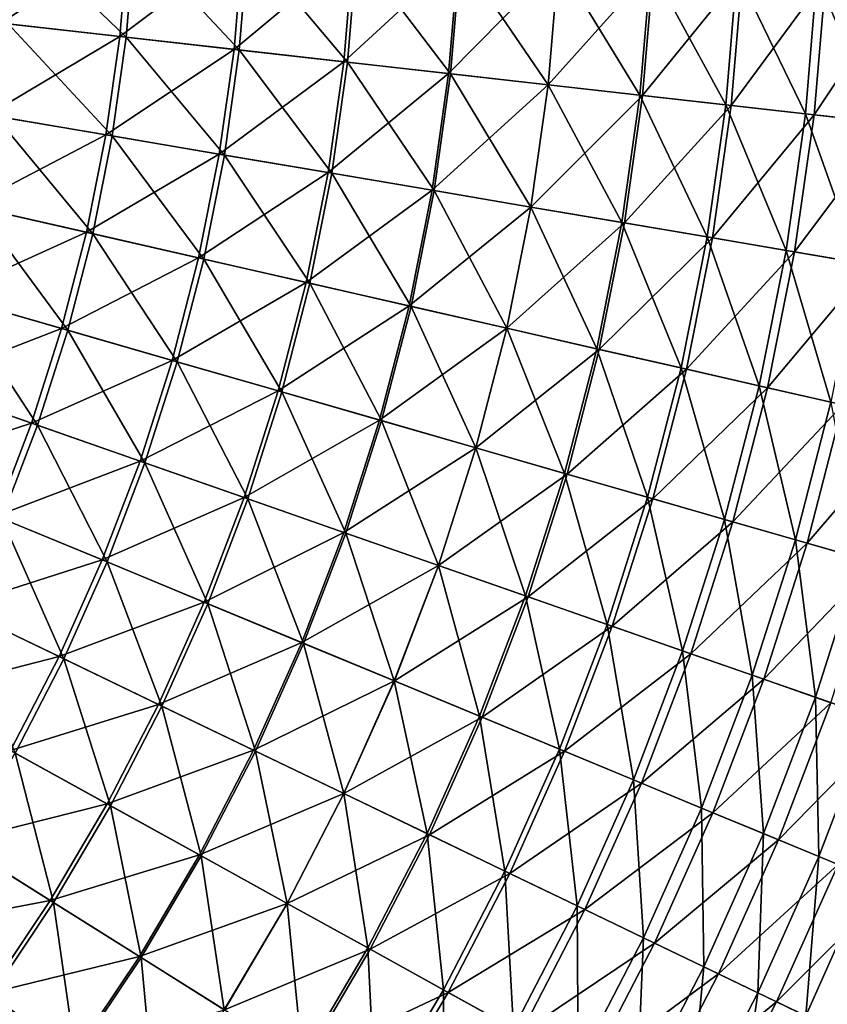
# Model space of a CAD drawing. Header units: millimetres. Extents: x -63 to 63, y -63 to 63.
# Tile 84 of 107: x 35 to 52, y -25 to -4. Entities that reach past the tile are written whole.
import ezdxf

# ---------------------------------------------------------------- set-up
doc = ezdxf.new("R2010")
doc.units = ezdxf.units.MM
doc.header["$LTSCALE"] = 106.095679
doc.layers.add('12', color=7, linetype='CONTINUOUS')
doc.layers.add('6', color=7, linetype='CONTINUOUS')

msp = doc.modelspace()

# ---------------------------------------------------------------- linework, layer by layer
at = {"layer": '12', "linetype": 'Continuous'}
for points in [[(34.669, -3.906, 5.378), (34.834, -1.956, 5.378), (37.146, -4.185, 3.526), (34.669, -3.906, 5.378)], [(37.146, -4.185, 3.526), (34.834, -1.956, 5.378), (37.322, -2.096, 3.526), (37.146, -4.185, 3.526)], [(37.146, -4.185, 3.526), (37.322, -2.096, 3.526), (39.525, -4.453, 1.548), (37.146, -4.185, 3.526)], [(39.525, -4.453, 1.548), (37.322, -2.096, 3.526), (39.713, -2.23, 1.548), (39.525, -4.453, 1.548)], [(39.525, -4.453, 1.548), (39.713, -2.23, 1.548), (41.801, -4.71, -0.549), (39.525, -4.453, 1.548)], [(41.801, -4.71, -0.549), (39.713, -2.23, 1.548), (41.999, -2.359, -0.549), (41.801, -4.71, -0.549)], [(41.801, -4.71, -0.549), (41.999, -2.359, -0.549), (43.966, -4.954, -2.761), (41.801, -4.71, -0.549)], [(43.966, -4.954, -2.761), (41.999, -2.359, -0.549), (44.175, -2.481, -2.761), (43.966, -4.954, -2.761)], [(43.966, -4.954, -2.761), (44.175, -2.481, -2.761), (46.016, -5.185, -5.082), (43.966, -4.954, -2.761)], [(46.016, -5.185, -5.082), (44.175, -2.481, -2.761), (46.235, -2.596, -5.082), (46.016, -5.185, -5.082)], [(46.016, -5.185, -5.082), (46.235, -2.596, -5.082), (47.946, -5.402, -7.505), (46.016, -5.185, -5.082)], [(47.946, -5.402, -7.505), (46.235, -2.596, -5.082), (48.173, -2.705, -7.505), (47.946, -5.402, -7.505)], [(47.946, -5.402, -7.505), (48.173, -2.705, -7.505), (49.749, -5.605, -10.025), (47.946, -5.402, -7.505)], [(49.749, -5.605, -10.025), (48.173, -2.705, -7.505), (49.985, -2.807, -10.025), (49.749, -5.605, -10.025)], [(49.749, -5.605, -10.025), (49.985, -2.807, -10.025), (51.422, -5.794, -12.634), (49.749, -5.605, -10.025)], [(51.422, -5.794, -12.634), (49.985, -2.807, -10.025), (51.666, -2.901, -12.634), (51.422, -5.794, -12.634)], [(51.422, -5.794, -12.634), (51.666, -2.901, -12.634), (52.96, -5.967, -15.327), (51.422, -5.794, -12.634)], [(52.96, -5.967, -15.327), (51.666, -2.901, -12.634), (53.211, -2.988, -15.327), (52.96, -5.967, -15.327)], [(34.396, -5.844, 5.378), (34.669, -3.906, 5.378), (36.853, -6.262, 3.526), (34.396, -5.844, 5.378)], [(36.853, -6.262, 3.526), (34.669, -3.906, 5.378), (37.146, -4.185, 3.526), (36.853, -6.262, 3.526)], [(36.853, -6.262, 3.526), (37.146, -4.185, 3.526), (39.213, -6.663, 1.548), (36.853, -6.262, 3.526)], [(39.213, -6.663, 1.548), (37.146, -4.185, 3.526), (39.525, -4.453, 1.548), (39.213, -6.663, 1.548)], [(39.213, -6.663, 1.548), (39.525, -4.453, 1.548), (41.471, -7.046, -0.549), (39.213, -6.663, 1.548)], [(41.471, -7.046, -0.549), (39.525, -4.453, 1.548), (41.801, -4.71, -0.549), (41.471, -7.046, -0.549)], [(41.471, -7.046, -0.549), (41.801, -4.71, -0.549), (43.619, -7.411, -2.761), (41.471, -7.046, -0.549)], [(43.619, -7.411, -2.761), (41.801, -4.71, -0.549), (43.966, -4.954, -2.761), (43.619, -7.411, -2.761)], [(43.619, -7.411, -2.761), (43.966, -4.954, -2.761), (45.653, -7.757, -5.082), (43.619, -7.411, -2.761)], [(45.653, -7.757, -5.082), (43.966, -4.954, -2.761), (46.016, -5.185, -5.082), (45.653, -7.757, -5.082)], [(45.653, -7.757, -5.082), (46.016, -5.185, -5.082), (47.567, -8.082, -7.505), (45.653, -7.757, -5.082)], [(47.567, -8.082, -7.505), (46.016, -5.185, -5.082), (47.946, -5.402, -7.505), (47.567, -8.082, -7.505)], [(47.567, -8.082, -7.505), (47.946, -5.402, -7.505), (49.357, -8.386, -10.025), (47.567, -8.082, -7.505)], [(49.357, -8.386, -10.025), (47.946, -5.402, -7.505), (49.749, -5.605, -10.025), (49.357, -8.386, -10.025)], [(49.357, -8.386, -10.025), (49.749, -5.605, -10.025), (51.016, -8.668, -12.634), (49.357, -8.386, -10.025)], [(51.016, -8.668, -12.634), (49.749, -5.605, -10.025), (51.422, -5.794, -12.634), (51.016, -8.668, -12.634)], [(51.016, -8.668, -12.634), (51.422, -5.794, -12.634), (52.542, -8.927, -15.327), (51.016, -8.668, -12.634)], [(52.542, -8.927, -15.327), (51.422, -5.794, -12.634), (52.96, -5.967, -15.327), (52.542, -8.927, -15.327)], [(34.014, -7.763, 5.378), (34.396, -5.844, 5.378), (36.444, -8.318, 3.526), (34.014, -7.763, 5.378)], [(36.444, -8.318, 3.526), (34.396, -5.844, 5.378), (36.853, -6.262, 3.526), (36.444, -8.318, 3.526)], [(36.444, -8.318, 3.526), (36.853, -6.262, 3.526), (38.778, -8.851, 1.548), (36.444, -8.318, 3.526)], [(38.778, -8.851, 1.548), (36.853, -6.262, 3.526), (39.213, -6.663, 1.548), (38.778, -8.851, 1.548)], [(38.778, -8.851, 1.548), (39.213, -6.663, 1.548), (41.01, -9.36, -0.549), (38.778, -8.851, 1.548)], [(41.01, -9.36, -0.549), (39.213, -6.663, 1.548), (41.471, -7.046, -0.549), (41.01, -9.36, -0.549)], [(41.01, -9.36, -0.549), (41.471, -7.046, -0.549), (43.135, -9.845, -2.761), (41.01, -9.36, -0.549)], [(43.135, -9.845, -2.761), (41.471, -7.046, -0.549), (43.619, -7.411, -2.761), (43.135, -9.845, -2.761)], [(43.135, -9.845, -2.761), (43.619, -7.411, -2.761), (45.146, -10.304, -5.082), (43.135, -9.845, -2.761)], [(45.146, -10.304, -5.082), (43.619, -7.411, -2.761), (45.653, -7.757, -5.082), (45.146, -10.304, -5.082)], [(33.525, -9.658, 5.378), (34.014, -7.763, 5.378), (35.92, -10.348, 3.526), (33.525, -9.658, 5.378)], [(35.92, -10.348, 3.526), (34.014, -7.763, 5.378), (36.444, -8.318, 3.526), (35.92, -10.348, 3.526)], [(45.146, -10.304, -5.082), (45.653, -7.757, -5.082), (47.039, -10.736, -7.505), (45.146, -10.304, -5.082)], [(47.039, -10.736, -7.505), (45.653, -7.757, -5.082), (47.567, -8.082, -7.505), (47.039, -10.736, -7.505)], [(47.039, -10.736, -7.505), (47.567, -8.082, -7.505), (48.809, -11.14, -10.025), (47.039, -10.736, -7.505)], [(48.809, -11.14, -10.025), (47.567, -8.082, -7.505), (49.357, -8.386, -10.025), (48.809, -11.14, -10.025)], [(35.92, -10.348, 3.526), (36.444, -8.318, 3.526), (38.221, -11.011, 1.548), (35.92, -10.348, 3.526)], [(38.221, -11.011, 1.548), (36.444, -8.318, 3.526), (38.778, -8.851, 1.548), (38.221, -11.011, 1.548)], [(48.809, -11.14, -10.025), (49.357, -8.386, -10.025), (50.45, -11.515, -12.634), (48.809, -11.14, -10.025)], [(50.45, -11.515, -12.634), (49.357, -8.386, -10.025), (51.016, -8.668, -12.634), (50.45, -11.515, -12.634)], [(50.45, -11.515, -12.634), (51.016, -8.668, -12.634), (51.959, -11.859, -15.327), (50.45, -11.515, -12.634)], [(51.959, -11.859, -15.327), (51.016, -8.668, -12.634), (52.542, -8.927, -15.327), (51.959, -11.859, -15.327)], [(38.221, -11.011, 1.548), (38.778, -8.851, 1.548), (40.421, -11.645, -0.549), (38.221, -11.011, 1.548)], [(40.421, -11.645, -0.549), (38.778, -8.851, 1.548), (41.01, -9.36, -0.549), (40.421, -11.645, -0.549)], [(40.421, -11.645, -0.549), (41.01, -9.36, -0.549), (42.515, -12.248, -2.761), (40.421, -11.645, -0.549)], [(42.515, -12.248, -2.761), (41.01, -9.36, -0.549), (43.135, -9.845, -2.761), (42.515, -12.248, -2.761)], [(32.931, -11.523, 5.378), (33.525, -9.658, 5.378), (35.283, -12.346, 3.526), (32.931, -11.523, 5.378)], [(35.283, -12.346, 3.526), (33.525, -9.658, 5.378), (35.92, -10.348, 3.526), (35.283, -12.346, 3.526)], [(42.515, -12.248, -2.761), (43.135, -9.845, -2.761), (44.498, -12.82, -5.082), (42.515, -12.248, -2.761)], [(44.498, -12.82, -5.082), (43.135, -9.845, -2.761), (45.146, -10.304, -5.082), (44.498, -12.82, -5.082)], [(35.283, -12.346, 3.526), (35.92, -10.348, 3.526), (37.543, -13.137, 1.548), (35.283, -12.346, 3.526)], [(37.543, -13.137, 1.548), (35.92, -10.348, 3.526), (38.221, -11.011, 1.548), (37.543, -13.137, 1.548)], [(44.498, -12.82, -5.082), (45.146, -10.304, -5.082), (46.363, -13.357, -7.505), (44.498, -12.82, -5.082)], [(46.363, -13.357, -7.505), (45.146, -10.304, -5.082), (47.039, -10.736, -7.505), (46.363, -13.357, -7.505)], [(46.363, -13.357, -7.505), (47.039, -10.736, -7.505), (48.107, -13.859, -10.025), (46.363, -13.357, -7.505)], [(48.107, -13.859, -10.025), (47.039, -10.736, -7.505), (48.809, -11.14, -10.025), (48.107, -13.859, -10.025)], [(37.543, -13.137, 1.548), (38.221, -11.011, 1.548), (39.704, -13.893, -0.549), (37.543, -13.137, 1.548)], [(39.704, -13.893, -0.549), (38.221, -11.011, 1.548), (40.421, -11.645, -0.549), (39.704, -13.893, -0.549)], [(48.107, -13.859, -10.025), (48.809, -11.14, -10.025), (49.725, -14.326, -12.634), (48.107, -13.859, -10.025)], [(49.725, -14.326, -12.634), (48.809, -11.14, -10.025), (50.45, -11.515, -12.634), (49.725, -14.326, -12.634)], [(34.536, -14.305, 3.526), (32.931, -11.523, 5.378), (35.283, -12.346, 3.526), (34.536, -14.305, 3.526)], [(49.725, -14.326, -12.634), (50.45, -11.515, -12.634), (51.212, -14.754, -15.327), (49.725, -14.326, -12.634)], [(51.212, -14.754, -15.327), (50.45, -11.515, -12.634), (51.959, -11.859, -15.327), (51.212, -14.754, -15.327)], [(39.704, -13.893, -0.549), (40.421, -11.645, -0.549), (41.762, -14.613, -2.761), (39.704, -13.893, -0.549)], [(41.762, -14.613, -2.761), (40.421, -11.645, -0.549), (42.515, -12.248, -2.761), (41.762, -14.613, -2.761)], [(51.212, -14.754, -15.327), (51.959, -11.859, -15.327), (52.565, -15.144, -18.095), (51.212, -14.754, -15.327)], [(34.536, -14.305, 3.526), (35.283, -12.346, 3.526), (36.748, -15.221, 1.548), (34.536, -14.305, 3.526)], [(36.748, -15.221, 1.548), (35.283, -12.346, 3.526), (37.543, -13.137, 1.548), (36.748, -15.221, 1.548)], [(41.762, -14.613, -2.761), (42.515, -12.248, -2.761), (43.709, -15.294, -5.082), (41.762, -14.613, -2.761)], [(43.709, -15.294, -5.082), (42.515, -12.248, -2.761), (44.498, -12.82, -5.082), (43.709, -15.294, -5.082)], [(43.709, -15.294, -5.082), (44.498, -12.82, -5.082), (45.541, -15.936, -7.505), (43.709, -15.294, -5.082)], [(45.541, -15.936, -7.505), (44.498, -12.82, -5.082), (46.363, -13.357, -7.505), (45.541, -15.936, -7.505)], [(36.748, -15.221, 1.548), (37.543, -13.137, 1.548), (38.863, -16.098, -0.549), (36.748, -15.221, 1.548)], [(38.863, -16.098, -0.549), (37.543, -13.137, 1.548), (39.704, -13.893, -0.549), (38.863, -16.098, -0.549)], [(45.541, -15.936, -7.505), (46.363, -13.357, -7.505), (47.255, -16.535, -10.025), (45.541, -15.936, -7.505)], [(47.255, -16.535, -10.025), (46.363, -13.357, -7.505), (48.107, -13.859, -10.025), (47.255, -16.535, -10.025)], [(47.255, -16.535, -10.025), (48.107, -13.859, -10.025), (48.843, -17.091, -12.634), (47.255, -16.535, -10.025)], [(48.843, -17.091, -12.634), (48.107, -13.859, -10.025), (49.725, -14.326, -12.634), (48.843, -17.091, -12.634)], [(38.863, -16.098, -0.549), (39.704, -13.893, -0.549), (40.876, -16.932, -2.761), (38.863, -16.098, -0.549)], [(40.876, -16.932, -2.761), (39.704, -13.893, -0.549), (41.762, -14.613, -2.761), (40.876, -16.932, -2.761)], [(33.679, -16.219, 3.526), (34.536, -14.305, 3.526), (35.836, -17.258, 1.548), (33.679, -16.219, 3.526)], [(35.836, -17.258, 1.548), (34.536, -14.305, 3.526), (36.748, -15.221, 1.548), (35.836, -17.258, 1.548)], [(48.843, -17.091, -12.634), (49.725, -14.326, -12.634), (50.304, -17.602, -15.327), (48.843, -17.091, -12.634)], [(50.304, -17.602, -15.327), (49.725, -14.326, -12.634), (51.212, -14.754, -15.327), (50.304, -17.602, -15.327)], [(40.876, -16.932, -2.761), (41.762, -14.613, -2.761), (42.783, -17.721, -5.082), (40.876, -16.932, -2.761)], [(42.783, -17.721, -5.082), (41.762, -14.613, -2.761), (43.709, -15.294, -5.082), (42.783, -17.721, -5.082)], [(50.304, -17.602, -15.327), (51.212, -14.754, -15.327), (51.633, -18.067, -18.095), (50.304, -17.602, -15.327)], [(51.633, -18.067, -18.095), (51.212, -14.754, -15.327), (52.565, -15.144, -18.095), (51.633, -18.067, -18.095)], [(35.836, -17.258, 1.548), (36.748, -15.221, 1.548), (37.899, -18.251, -0.549), (35.836, -17.258, 1.548)], [(37.899, -18.251, -0.549), (36.748, -15.221, 1.548), (38.863, -16.098, -0.549), (37.899, -18.251, -0.549)], [(42.783, -17.721, -5.082), (43.709, -15.294, -5.082), (44.576, -18.464, -7.505), (42.783, -17.721, -5.082)], [(44.576, -18.464, -7.505), (43.709, -15.294, -5.082), (45.541, -15.936, -7.505), (44.576, -18.464, -7.505)], [(51.633, -18.067, -18.095), (52.565, -15.144, -18.095), (52.826, -18.485, -20.931), (51.633, -18.067, -18.095)], [(44.576, -18.464, -7.505), (45.541, -15.936, -7.505), (46.253, -19.159, -10.025), (44.576, -18.464, -7.505)], [(46.253, -19.159, -10.025), (45.541, -15.936, -7.505), (47.255, -16.535, -10.025), (46.253, -19.159, -10.025)], [(37.899, -18.251, -0.549), (38.863, -16.098, -0.549), (39.863, -19.197, -2.761), (37.899, -18.251, -0.549)], [(39.863, -19.197, -2.761), (38.863, -16.098, -0.549), (40.876, -16.932, -2.761), (39.863, -19.197, -2.761)], [(34.812, -19.24, 1.548), (33.679, -16.219, 3.526), (35.836, -17.258, 1.548), (34.812, -19.24, 1.548)], [(46.253, -19.159, -10.025), (47.255, -16.535, -10.025), (47.808, -19.803, -12.634), (46.253, -19.159, -10.025)], [(47.808, -19.803, -12.634), (47.255, -16.535, -10.025), (48.843, -17.091, -12.634), (47.808, -19.803, -12.634)], [(39.863, -19.197, -2.761), (40.876, -16.932, -2.761), (41.722, -20.092, -5.082), (39.863, -19.197, -2.761)], [(41.722, -20.092, -5.082), (40.876, -16.932, -2.761), (42.783, -17.721, -5.082), (41.722, -20.092, -5.082)], [(47.808, -19.803, -12.634), (48.843, -17.091, -12.634), (49.238, -20.395, -15.327), (47.808, -19.803, -12.634)], [(49.238, -20.395, -15.327), (48.843, -17.091, -12.634), (50.304, -17.602, -15.327), (49.238, -20.395, -15.327)], [(34.812, -19.24, 1.548), (35.836, -17.258, 1.548), (36.816, -20.348, -0.549), (34.812, -19.24, 1.548)], [(36.816, -20.348, -0.549), (35.836, -17.258, 1.548), (37.899, -18.251, -0.549), (36.816, -20.348, -0.549)], [(41.722, -20.092, -5.082), (42.783, -17.721, -5.082), (43.471, -20.934, -7.505), (41.722, -20.092, -5.082)], [(43.471, -20.934, -7.505), (42.783, -17.721, -5.082), (44.576, -18.464, -7.505), (43.471, -20.934, -7.505)], [(49.238, -20.395, -15.327), (50.304, -17.602, -15.327), (50.539, -20.934, -18.095), (49.238, -20.395, -15.327)], [(50.539, -20.934, -18.095), (50.304, -17.602, -15.327), (51.633, -18.067, -18.095), (50.539, -20.934, -18.095)], [(50.539, -20.934, -18.095), (51.633, -18.067, -18.095), (51.706, -21.417, -20.931), (50.539, -20.934, -18.095)], [(51.706, -21.417, -20.931), (51.633, -18.067, -18.095), (52.826, -18.485, -20.931), (51.706, -21.417, -20.931)], [(36.816, -20.348, -0.549), (37.899, -18.251, -0.549), (38.724, -21.402, -2.761), (36.816, -20.348, -0.549)], [(38.724, -21.402, -2.761), (37.899, -18.251, -0.549), (39.863, -19.197, -2.761), (38.724, -21.402, -2.761)], [(43.471, -20.934, -7.505), (44.576, -18.464, -7.505), (45.106, -21.722, -10.025), (43.471, -20.934, -7.505)], [(45.106, -21.722, -10.025), (44.576, -18.464, -7.505), (46.253, -19.159, -10.025), (45.106, -21.722, -10.025)], [(51.706, -21.417, -20.931), (52.826, -18.485, -20.931), (52.738, -21.845, -23.828), (51.706, -21.417, -20.931)], [(33.679, -21.162, 1.548), (34.812, -19.24, 1.548), (35.617, -22.38, -0.549), (33.679, -21.162, 1.548)], [(35.617, -22.38, -0.549), (34.812, -19.24, 1.548), (36.816, -20.348, -0.549), (35.617, -22.38, -0.549)], [(38.724, -21.402, -2.761), (39.863, -19.197, -2.761), (40.529, -22.4, -5.082), (38.724, -21.402, -2.761)], [(40.529, -22.4, -5.082), (39.863, -19.197, -2.761), (41.722, -20.092, -5.082), (40.529, -22.4, -5.082)], [(45.106, -21.722, -10.025), (46.253, -19.159, -10.025), (46.623, -22.452, -12.634), (45.106, -21.722, -10.025)], [(46.623, -22.452, -12.634), (46.253, -19.159, -10.025), (47.808, -19.803, -12.634), (46.623, -22.452, -12.634)], [(46.623, -22.452, -12.634), (47.808, -19.803, -12.634), (48.017, -23.124, -15.327), (46.623, -22.452, -12.634)], [(48.017, -23.124, -15.327), (47.808, -19.803, -12.634), (49.238, -20.395, -15.327), (48.017, -23.124, -15.327)], [(40.529, -22.4, -5.082), (41.722, -20.092, -5.082), (42.229, -23.339, -7.505), (40.529, -22.4, -5.082)], [(42.229, -23.339, -7.505), (41.722, -20.092, -5.082), (43.471, -20.934, -7.505), (42.229, -23.339, -7.505)], [(35.617, -22.38, -0.549), (36.816, -20.348, -0.549), (37.463, -23.539, -2.761), (35.617, -22.38, -0.549)], [(37.463, -23.539, -2.761), (36.816, -20.348, -0.549), (38.724, -21.402, -2.761), (37.463, -23.539, -2.761)], [(48.017, -23.124, -15.327), (49.238, -20.395, -15.327), (49.285, -23.735, -18.095), (48.017, -23.124, -15.327)], [(49.285, -23.735, -18.095), (49.238, -20.395, -15.327), (50.539, -20.934, -18.095), (49.285, -23.735, -18.095)], [(42.229, -23.339, -7.505), (43.471, -20.934, -7.505), (43.817, -24.217, -10.025), (42.229, -23.339, -7.505)], [(43.817, -24.217, -10.025), (43.471, -20.934, -7.505), (45.106, -21.722, -10.025), (43.817, -24.217, -10.025)], [(49.285, -23.735, -18.095), (50.539, -20.934, -18.095), (50.424, -24.283, -20.931), (49.285, -23.735, -18.095)], [(50.424, -24.283, -20.931), (50.539, -20.934, -18.095), (51.706, -21.417, -20.931), (50.424, -24.283, -20.931)], [(34.307, -24.342, -0.549), (33.679, -21.162, 1.548), (35.617, -22.38, -0.549), (34.307, -24.342, -0.549)], [(37.463, -23.539, -2.761), (38.724, -21.402, -2.761), (39.21, -24.637, -5.082), (37.463, -23.539, -2.761)], [(39.21, -24.637, -5.082), (38.724, -21.402, -2.761), (40.529, -22.4, -5.082), (39.21, -24.637, -5.082)], [(50.424, -24.283, -20.931), (51.706, -21.417, -20.931), (51.43, -24.768, -23.828), (50.424, -24.283, -20.931)], [(51.43, -24.768, -23.828), (51.706, -21.417, -20.931), (52.738, -21.845, -23.828), (51.43, -24.768, -23.828)], [(43.817, -24.217, -10.025), (45.106, -21.722, -10.025), (45.29, -25.031, -12.634), (43.817, -24.217, -10.025)], [(45.29, -25.031, -12.634), (45.106, -21.722, -10.025), (46.623, -22.452, -12.634), (45.29, -25.031, -12.634)], [(51.43, -24.768, -23.828), (52.738, -21.845, -23.828), (52.302, -25.187, -26.779), (51.43, -24.768, -23.828)], [(34.307, -24.342, -0.549), (35.617, -22.38, -0.549), (36.084, -25.603, -2.761), (34.307, -24.342, -0.549)], [(36.084, -25.603, -2.761), (35.617, -22.38, -0.549), (37.463, -23.539, -2.761), (36.084, -25.603, -2.761)], [(39.21, -24.637, -5.082), (40.529, -22.4, -5.082), (40.854, -25.67, -7.505), (39.21, -24.637, -5.082)], [(40.854, -25.67, -7.505), (40.529, -22.4, -5.082), (42.229, -23.339, -7.505), (40.854, -25.67, -7.505)], [(45.29, -25.031, -12.634), (46.623, -22.452, -12.634), (46.645, -25.78, -15.327), (45.29, -25.031, -12.634)], [(46.645, -25.78, -15.327), (46.623, -22.452, -12.634), (48.017, -23.124, -15.327), (46.645, -25.78, -15.327)], [(46.645, -25.78, -15.327), (48.017, -23.124, -15.327), (47.877, -26.461, -18.095), (46.645, -25.78, -15.327)], [(47.877, -26.461, -18.095), (48.017, -23.124, -15.327), (49.285, -23.735, -18.095), (47.877, -26.461, -18.095)], [(40.854, -25.67, -7.505), (42.229, -23.339, -7.505), (42.39, -26.636, -10.025), (40.854, -25.67, -7.505)], [(42.39, -26.636, -10.025), (42.229, -23.339, -7.505), (43.817, -24.217, -10.025), (42.39, -26.636, -10.025)], [(36.084, -25.603, -2.761), (37.463, -23.539, -2.761), (37.767, -26.797, -5.082), (36.084, -25.603, -2.761)], [(37.767, -26.797, -5.082), (37.463, -23.539, -2.761), (39.21, -24.637, -5.082), (37.767, -26.797, -5.082)], [(47.877, -26.461, -18.095), (49.285, -23.735, -18.095), (48.983, -27.072, -20.931), (47.877, -26.461, -18.095)], [(48.983, -27.072, -20.931), (49.285, -23.735, -18.095), (50.424, -24.283, -20.931), (48.983, -27.072, -20.931)], [(42.39, -26.636, -10.025), (43.817, -24.217, -10.025), (43.816, -27.531, -12.634), (42.39, -26.636, -10.025)], [(43.816, -27.531, -12.634), (43.817, -24.217, -10.025), (45.29, -25.031, -12.634), (43.816, -27.531, -12.634)], [(34.592, -27.586, -2.761), (34.307, -24.342, -0.549), (36.084, -25.603, -2.761), (34.592, -27.586, -2.761)], [(48.983, -27.072, -20.931), (50.424, -24.283, -20.931), (49.961, -27.612, -23.828), (48.983, -27.072, -20.931)], [(49.961, -27.612, -23.828), (50.424, -24.283, -20.931), (51.43, -24.768, -23.828), (49.961, -27.612, -23.828)]]:
    msp.add_3dface(points, dxfattribs=at)
at = {"layer": '6', "linetype": 'Continuous'}
for points in [[(34.683, -1.948, 7.304), (34.52, -3.889, 7.304), (37.188, -2.088, 5.518), (34.683, -1.948, 7.304)], [(37.188, -2.088, 5.518), (34.52, -3.889, 7.304), (37.013, -4.17, 5.518), (37.188, -2.088, 5.518)], [(37.188, -2.088, 5.518), (37.013, -4.17, 5.518), (39.602, -2.224, 3.611), (37.188, -2.088, 5.518)], [(39.602, -2.224, 3.611), (37.013, -4.17, 5.518), (39.415, -4.441, 3.611), (39.602, -2.224, 3.611)], [(39.602, -2.224, 3.611), (39.415, -4.441, 3.611), (41.919, -2.354, 1.586), (39.602, -2.224, 3.611)], [(41.919, -2.354, 1.586), (39.415, -4.441, 3.611), (41.721, -4.701, 1.586), (41.919, -2.354, 1.586)], [(41.919, -2.354, 1.586), (41.721, -4.701, 1.586), (44.132, -2.478, -0.552), (41.919, -2.354, 1.586)], [(44.132, -2.478, -0.552), (41.721, -4.701, 1.586), (43.923, -4.949, -0.552), (44.132, -2.478, -0.552)], [(44.132, -2.478, -0.552), (43.923, -4.949, -0.552), (46.236, -2.597, -2.797), (44.132, -2.478, -0.552)], [(46.236, -2.597, -2.797), (43.923, -4.949, -0.552), (46.018, -5.185, -2.797), (46.236, -2.597, -2.797)], [(46.236, -2.597, -2.797), (46.018, -5.185, -2.797), (48.228, -2.708, -5.143), (46.236, -2.597, -2.797)], [(48.228, -2.708, -5.143), (46.018, -5.185, -2.797), (48, -5.408, -5.143), (48.228, -2.708, -5.143)], [(48.228, -2.708, -5.143), (48, -5.408, -5.143), (50.1, -2.814, -7.586), (48.228, -2.708, -5.143)], [(50.1, -2.814, -7.586), (48, -5.408, -5.143), (49.863, -5.618, -7.586), (50.1, -2.814, -7.586)], [(50.1, -2.814, -7.586), (49.863, -5.618, -7.586), (51.849, -2.912, -10.119), (50.1, -2.814, -7.586)], [(51.849, -2.912, -10.119), (49.863, -5.618, -7.586), (51.604, -5.814, -10.119), (51.849, -2.912, -10.119)], [(51.849, -2.912, -10.119), (51.604, -5.814, -10.119), (53.471, -3.003, -12.735), (51.849, -2.912, -10.119)], [(53.471, -3.003, -12.735), (51.604, -5.814, -10.119), (53.218, -5.996, -12.735), (53.471, -3.003, -12.735)], [(34.52, -3.889, 7.304), (34.247, -5.819, 7.304), (37.013, -4.17, 5.518), (34.52, -3.889, 7.304)], [(37.013, -4.17, 5.518), (34.247, -5.819, 7.304), (36.721, -6.239, 5.518), (37.013, -4.17, 5.518)], [(37.013, -4.17, 5.518), (36.721, -6.239, 5.518), (39.415, -4.441, 3.611), (37.013, -4.17, 5.518)], [(39.415, -4.441, 3.611), (36.721, -6.239, 5.518), (39.104, -6.644, 3.611), (39.415, -4.441, 3.611)], [(39.415, -4.441, 3.611), (39.104, -6.644, 3.611), (41.721, -4.701, 1.586), (39.415, -4.441, 3.611)], [(41.721, -4.701, 1.586), (39.104, -6.644, 3.611), (41.391, -7.033, 1.586), (41.721, -4.701, 1.586)], [(41.721, -4.701, 1.586), (41.391, -7.033, 1.586), (43.923, -4.949, -0.552), (41.721, -4.701, 1.586)], [(43.923, -4.949, -0.552), (41.391, -7.033, 1.586), (43.577, -7.404, -0.552), (43.923, -4.949, -0.552)], [(43.923, -4.949, -0.552), (43.577, -7.404, -0.552), (46.018, -5.185, -2.797), (43.923, -4.949, -0.552)], [(46.018, -5.185, -2.797), (43.577, -7.404, -0.552), (45.655, -7.757, -2.797), (46.018, -5.185, -2.797)], [(46.018, -5.185, -2.797), (45.655, -7.757, -2.797), (48, -5.408, -5.143), (46.018, -5.185, -2.797)], [(48, -5.408, -5.143), (45.655, -7.757, -2.797), (47.621, -8.091, -5.143), (48, -5.408, -5.143)], [(48, -5.408, -5.143), (47.621, -8.091, -5.143), (49.863, -5.618, -7.586), (48, -5.408, -5.143)], [(49.863, -5.618, -7.586), (47.621, -8.091, -5.143), (49.47, -8.405, -7.586), (49.863, -5.618, -7.586)], [(49.863, -5.618, -7.586), (49.47, -8.405, -7.586), (51.604, -5.814, -10.119), (49.863, -5.618, -7.586)], [(34.247, -5.819, 7.304), (33.867, -7.73, 7.304), (36.721, -6.239, 5.518), (34.247, -5.819, 7.304)], [(51.604, -5.814, -10.119), (49.47, -8.405, -7.586), (51.197, -8.699, -10.119), (51.604, -5.814, -10.119)], [(51.604, -5.814, -10.119), (51.197, -8.699, -10.119), (53.218, -5.996, -12.735), (51.604, -5.814, -10.119)], [(53.218, -5.996, -12.735), (51.197, -8.699, -10.119), (52.798, -8.971, -12.735), (53.218, -5.996, -12.735)], [(36.721, -6.239, 5.518), (33.867, -7.73, 7.304), (36.313, -8.288, 5.518), (36.721, -6.239, 5.518)], [(36.721, -6.239, 5.518), (36.313, -8.288, 5.518), (39.104, -6.644, 3.611), (36.721, -6.239, 5.518)], [(39.104, -6.644, 3.611), (36.313, -8.288, 5.518), (38.67, -8.826, 3.611), (39.104, -6.644, 3.611)], [(39.104, -6.644, 3.611), (38.67, -8.826, 3.611), (41.391, -7.033, 1.586), (39.104, -6.644, 3.611)], [(41.391, -7.033, 1.586), (38.67, -8.826, 3.611), (40.932, -9.342, 1.586), (41.391, -7.033, 1.586)], [(41.391, -7.033, 1.586), (40.932, -9.342, 1.586), (43.577, -7.404, -0.552), (41.391, -7.033, 1.586)], [(43.577, -7.404, -0.552), (40.932, -9.342, 1.586), (43.093, -9.836, -0.552), (43.577, -7.404, -0.552)], [(43.577, -7.404, -0.552), (43.093, -9.836, -0.552), (45.655, -7.757, -2.797), (43.577, -7.404, -0.552)], [(33.867, -7.73, 7.304), (33.38, -9.617, 7.304), (36.313, -8.288, 5.518), (33.867, -7.73, 7.304)], [(45.655, -7.757, -2.797), (43.093, -9.836, -0.552), (45.148, -10.305, -2.797), (45.655, -7.757, -2.797)], [(45.655, -7.757, -2.797), (45.148, -10.305, -2.797), (47.621, -8.091, -5.143), (45.655, -7.757, -2.797)], [(47.621, -8.091, -5.143), (45.148, -10.305, -2.797), (47.092, -10.749, -5.143), (47.621, -8.091, -5.143)], [(47.621, -8.091, -5.143), (47.092, -10.749, -5.143), (49.47, -8.405, -7.586), (47.621, -8.091, -5.143)], [(36.313, -8.288, 5.518), (33.38, -9.617, 7.304), (35.791, -10.311, 5.518), (36.313, -8.288, 5.518)], [(36.313, -8.288, 5.518), (35.791, -10.311, 5.518), (38.67, -8.826, 3.611), (36.313, -8.288, 5.518)], [(49.47, -8.405, -7.586), (47.092, -10.749, -5.143), (48.921, -11.166, -7.586), (49.47, -8.405, -7.586)], [(49.47, -8.405, -7.586), (48.921, -11.166, -7.586), (51.197, -8.699, -10.119), (49.47, -8.405, -7.586)], [(38.67, -8.826, 3.611), (35.791, -10.311, 5.518), (38.114, -10.981, 3.611), (38.67, -8.826, 3.611)], [(38.67, -8.826, 3.611), (38.114, -10.981, 3.611), (40.932, -9.342, 1.586), (38.67, -8.826, 3.611)], [(51.197, -8.699, -10.119), (48.921, -11.166, -7.586), (50.629, -11.556, -10.119), (51.197, -8.699, -10.119)], [(51.197, -8.699, -10.119), (50.629, -11.556, -10.119), (52.798, -8.971, -12.735), (51.197, -8.699, -10.119)], [(52.798, -8.971, -12.735), (50.629, -11.556, -10.119), (52.212, -11.917, -12.735), (52.798, -8.971, -12.735)], [(40.932, -9.342, 1.586), (38.114, -10.981, 3.611), (40.344, -11.623, 1.586), (40.932, -9.342, 1.586)], [(40.932, -9.342, 1.586), (40.344, -11.623, 1.586), (43.093, -9.836, -0.552), (40.932, -9.342, 1.586)], [(33.38, -9.617, 7.304), (32.789, -11.473, 7.304), (35.791, -10.311, 5.518), (33.38, -9.617, 7.304)], [(43.093, -9.836, -0.552), (40.344, -11.623, 1.586), (42.474, -12.236, -0.552), (43.093, -9.836, -0.552)], [(43.093, -9.836, -0.552), (42.474, -12.236, -0.552), (45.148, -10.305, -2.797), (43.093, -9.836, -0.552)], [(35.791, -10.311, 5.518), (32.789, -11.473, 7.304), (35.157, -12.302, 5.518), (35.791, -10.311, 5.518)], [(35.791, -10.311, 5.518), (35.157, -12.302, 5.518), (38.114, -10.981, 3.611), (35.791, -10.311, 5.518)], [(45.148, -10.305, -2.797), (42.474, -12.236, -0.552), (44.499, -12.82, -2.797), (45.148, -10.305, -2.797)], [(45.148, -10.305, -2.797), (44.499, -12.82, -2.797), (47.092, -10.749, -5.143), (45.148, -10.305, -2.797)], [(47.092, -10.749, -5.143), (44.499, -12.82, -2.797), (46.416, -13.372, -5.143), (47.092, -10.749, -5.143)], [(47.092, -10.749, -5.143), (46.416, -13.372, -5.143), (48.921, -11.166, -7.586), (47.092, -10.749, -5.143)], [(38.114, -10.981, 3.611), (35.157, -12.302, 5.518), (37.439, -13.1, 3.611), (38.114, -10.981, 3.611)], [(38.114, -10.981, 3.611), (37.439, -13.1, 3.611), (40.344, -11.623, 1.586), (38.114, -10.981, 3.611)], [(48.921, -11.166, -7.586), (46.416, -13.372, -5.143), (48.218, -13.891, -7.586), (48.921, -11.166, -7.586)], [(48.921, -11.166, -7.586), (48.218, -13.891, -7.586), (50.629, -11.556, -10.119), (48.921, -11.166, -7.586)], [(32.789, -11.473, 7.304), (32.094, -13.294, 7.304), (35.157, -12.302, 5.518), (32.789, -11.473, 7.304)], [(50.629, -11.556, -10.119), (48.218, -13.891, -7.586), (49.901, -14.376, -10.119), (50.629, -11.556, -10.119)], [(50.629, -11.556, -10.119), (49.901, -14.376, -10.119), (52.212, -11.917, -12.735), (50.629, -11.556, -10.119)], [(40.344, -11.623, 1.586), (37.439, -13.1, 3.611), (39.629, -13.867, 1.586), (40.344, -11.623, 1.586)], [(40.344, -11.623, 1.586), (39.629, -13.867, 1.586), (42.474, -12.236, -0.552), (40.344, -11.623, 1.586)], [(52.212, -11.917, -12.735), (49.901, -14.376, -10.119), (51.462, -14.826, -12.735), (52.212, -11.917, -12.735)], [(52.212, -11.917, -12.735), (51.462, -14.826, -12.735), (53.668, -12.249, -15.428), (52.212, -11.917, -12.735)], [(35.157, -12.302, 5.518), (32.094, -13.294, 7.304), (34.412, -14.254, 5.518), (35.157, -12.302, 5.518)], [(35.157, -12.302, 5.518), (34.412, -14.254, 5.518), (37.439, -13.1, 3.611), (35.157, -12.302, 5.518)], [(42.474, -12.236, -0.552), (39.629, -13.867, 1.586), (41.721, -14.599, -0.552), (42.474, -12.236, -0.552)], [(42.474, -12.236, -0.552), (41.721, -14.599, -0.552), (44.499, -12.82, -2.797), (42.474, -12.236, -0.552)], [(53.668, -12.249, -15.428), (51.462, -14.826, -12.735), (52.896, -15.239, -15.428), (53.668, -12.249, -15.428)], [(44.499, -12.82, -2.797), (41.721, -14.599, -0.552), (43.711, -15.295, -2.797), (44.499, -12.82, -2.797)], [(44.499, -12.82, -2.797), (43.711, -15.295, -2.797), (46.416, -13.372, -5.143), (44.499, -12.82, -2.797)], [(37.439, -13.1, 3.611), (34.412, -14.254, 5.518), (36.645, -15.179, 3.611), (37.439, -13.1, 3.611)], [(37.439, -13.1, 3.611), (36.645, -15.179, 3.611), (39.629, -13.867, 1.586), (37.439, -13.1, 3.611)], [(46.416, -13.372, -5.143), (43.711, -15.295, -2.797), (45.593, -15.954, -5.143), (46.416, -13.372, -5.143)], [(46.416, -13.372, -5.143), (45.593, -15.954, -5.143), (48.218, -13.891, -7.586), (46.416, -13.372, -5.143)], [(39.629, -13.867, 1.586), (36.645, -15.179, 3.611), (38.789, -16.067, 1.586), (39.629, -13.867, 1.586)], [(39.629, -13.867, 1.586), (38.789, -16.067, 1.586), (41.721, -14.599, -0.552), (39.629, -13.867, 1.586)], [(48.218, -13.891, -7.586), (45.593, -15.954, -5.143), (47.363, -16.573, -7.586), (48.218, -13.891, -7.586)], [(48.218, -13.891, -7.586), (47.363, -16.573, -7.586), (49.901, -14.376, -10.119), (48.218, -13.891, -7.586)], [(34.412, -14.254, 5.518), (33.558, -16.161, 5.518), (36.645, -15.179, 3.611), (34.412, -14.254, 5.518)], [(49.901, -14.376, -10.119), (47.363, -16.573, -7.586), (49.017, -17.152, -10.119), (49.901, -14.376, -10.119)], [(49.901, -14.376, -10.119), (49.017, -17.152, -10.119), (51.462, -14.826, -12.735), (49.901, -14.376, -10.119)], [(41.721, -14.599, -0.552), (38.789, -16.067, 1.586), (40.837, -16.915, -0.552), (41.721, -14.599, -0.552)], [(41.721, -14.599, -0.552), (40.837, -16.915, -0.552), (43.711, -15.295, -2.797), (41.721, -14.599, -0.552)], [(51.462, -14.826, -12.735), (49.017, -17.152, -10.119), (50.55, -17.688, -12.735), (51.462, -14.826, -12.735)], [(51.462, -14.826, -12.735), (50.55, -17.688, -12.735), (52.896, -15.239, -15.428), (51.462, -14.826, -12.735)], [(36.645, -15.179, 3.611), (33.558, -16.161, 5.518), (35.737, -17.21, 3.611), (36.645, -15.179, 3.611)], [(36.645, -15.179, 3.611), (35.737, -17.21, 3.611), (38.789, -16.067, 1.586), (36.645, -15.179, 3.611)], [(43.711, -15.295, -2.797), (40.837, -16.915, -0.552), (42.784, -17.722, -2.797), (43.711, -15.295, -2.797)], [(43.711, -15.295, -2.797), (42.784, -17.722, -2.797), (45.593, -15.954, -5.143), (43.711, -15.295, -2.797)], [(52.896, -15.239, -15.428), (50.55, -17.688, -12.735), (51.959, -18.181, -15.428), (52.896, -15.239, -15.428)], [(38.789, -16.067, 1.586), (35.737, -17.21, 3.611), (37.827, -18.216, 1.586), (38.789, -16.067, 1.586)], [(38.789, -16.067, 1.586), (37.827, -18.216, 1.586), (40.837, -16.915, -0.552), (38.789, -16.067, 1.586)], [(45.593, -15.954, -5.143), (42.784, -17.722, -2.797), (44.627, -18.485, -5.143), (45.593, -15.954, -5.143)], [(45.593, -15.954, -5.143), (44.627, -18.485, -5.143), (47.363, -16.573, -7.586), (45.593, -15.954, -5.143)], [(33.558, -16.161, 5.518), (32.599, -18.017, 5.518), (35.737, -17.21, 3.611), (33.558, -16.161, 5.518)], [(47.363, -16.573, -7.586), (44.627, -18.485, -5.143), (46.359, -19.203, -7.586), (47.363, -16.573, -7.586)], [(47.363, -16.573, -7.586), (46.359, -19.203, -7.586), (49.017, -17.152, -10.119), (47.363, -16.573, -7.586)], [(40.837, -16.915, -0.552), (37.827, -18.216, 1.586), (39.824, -19.178, -0.552), (40.837, -16.915, -0.552)], [(40.837, -16.915, -0.552), (39.824, -19.178, -0.552), (42.784, -17.722, -2.797), (40.837, -16.915, -0.552)], [(49.017, -17.152, -10.119), (46.359, -19.203, -7.586), (47.978, -19.873, -10.119), (49.017, -17.152, -10.119)], [(49.017, -17.152, -10.119), (47.978, -19.873, -10.119), (50.55, -17.688, -12.735), (49.017, -17.152, -10.119)], [(35.737, -17.21, 3.611), (32.599, -18.017, 5.518), (34.715, -19.187, 3.611), (35.737, -17.21, 3.611)], [(35.737, -17.21, 3.611), (34.715, -19.187, 3.611), (37.827, -18.216, 1.586), (35.737, -17.21, 3.611)], [(42.784, -17.722, -2.797), (39.824, -19.178, -0.552), (41.723, -20.093, -2.797), (42.784, -17.722, -2.797)], [(42.784, -17.722, -2.797), (41.723, -20.093, -2.797), (44.627, -18.485, -5.143), (42.784, -17.722, -2.797)], [(50.55, -17.688, -12.735), (47.978, -19.873, -10.119), (49.479, -20.495, -12.735), (50.55, -17.688, -12.735)], [(50.55, -17.688, -12.735), (49.479, -20.495, -12.735), (51.959, -18.181, -15.428), (50.55, -17.688, -12.735)], [(37.827, -18.216, 1.586), (34.715, -19.187, 3.611), (36.746, -20.309, 1.586), (37.827, -18.216, 1.586)], [(37.827, -18.216, 1.586), (36.746, -20.309, 1.586), (39.824, -19.178, -0.552), (37.827, -18.216, 1.586)], [(51.959, -18.181, -15.428), (49.479, -20.495, -12.735), (50.857, -21.066, -15.428), (51.959, -18.181, -15.428)], [(51.959, -18.181, -15.428), (50.857, -21.066, -15.428), (53.24, -18.629, -18.193), (51.959, -18.181, -15.428)], [(44.627, -18.485, -5.143), (41.723, -20.093, -2.797), (43.52, -20.958, -5.143), (44.627, -18.485, -5.143)], [(44.627, -18.485, -5.143), (43.52, -20.958, -5.143), (46.359, -19.203, -7.586), (44.627, -18.485, -5.143)], [(53.24, -18.629, -18.193), (50.857, -21.066, -15.428), (52.111, -21.585, -18.193), (53.24, -18.629, -18.193)], [(34.715, -19.187, 3.611), (33.585, -21.103, 3.611), (36.746, -20.309, 1.586), (34.715, -19.187, 3.611)], [(39.824, -19.178, -0.552), (36.746, -20.309, 1.586), (38.686, -21.381, -0.552), (39.824, -19.178, -0.552)], [(39.824, -19.178, -0.552), (38.686, -21.381, -0.552), (41.723, -20.093, -2.797), (39.824, -19.178, -0.552)], [(46.359, -19.203, -7.586), (43.52, -20.958, -5.143), (45.21, -21.772, -7.586), (46.359, -19.203, -7.586)], [(46.359, -19.203, -7.586), (45.21, -21.772, -7.586), (47.978, -19.873, -10.119), (46.359, -19.203, -7.586)], [(47.978, -19.873, -10.119), (45.21, -21.772, -7.586), (46.788, -22.532, -10.119), (47.978, -19.873, -10.119)], [(47.978, -19.873, -10.119), (46.788, -22.532, -10.119), (49.479, -20.495, -12.735), (47.978, -19.873, -10.119)], [(41.723, -20.093, -2.797), (38.686, -21.381, -0.552), (40.531, -22.401, -2.797), (41.723, -20.093, -2.797)], [(41.723, -20.093, -2.797), (40.531, -22.401, -2.797), (43.52, -20.958, -5.143), (41.723, -20.093, -2.797)], [(36.746, -20.309, 1.586), (33.585, -21.103, 3.611), (35.549, -22.337, 1.586), (36.746, -20.309, 1.586)], [(36.746, -20.309, 1.586), (35.549, -22.337, 1.586), (38.686, -21.381, -0.552), (36.746, -20.309, 1.586)], [(49.479, -20.495, -12.735), (46.788, -22.532, -10.119), (48.252, -23.237, -12.735), (49.479, -20.495, -12.735)], [(49.479, -20.495, -12.735), (48.252, -23.237, -12.735), (50.857, -21.066, -15.428), (49.479, -20.495, -12.735)], [(33.585, -21.103, 3.611), (32.349, -22.953, 3.611), (35.549, -22.337, 1.586), (33.585, -21.103, 3.611)], [(43.52, -20.958, -5.143), (40.531, -22.401, -2.797), (42.276, -23.365, -5.143), (43.52, -20.958, -5.143)], [(43.52, -20.958, -5.143), (42.276, -23.365, -5.143), (45.21, -21.772, -7.586), (43.52, -20.958, -5.143)], [(50.857, -21.066, -15.428), (48.252, -23.237, -12.735), (49.596, -23.884, -15.428), (50.857, -21.066, -15.428)], [(50.857, -21.066, -15.428), (49.596, -23.884, -15.428), (52.111, -21.585, -18.193), (50.857, -21.066, -15.428)], [(38.686, -21.381, -0.552), (35.549, -22.337, 1.586), (37.426, -23.517, -0.552), (38.686, -21.381, -0.552)], [(38.686, -21.381, -0.552), (37.426, -23.517, -0.552), (40.531, -22.401, -2.797), (38.686, -21.381, -0.552)], [(52.111, -21.585, -18.193), (49.596, -23.884, -15.428), (50.819, -24.473, -18.193), (52.111, -21.585, -18.193)], [(52.111, -21.585, -18.193), (50.819, -24.473, -18.193), (53.237, -22.052, -21.021), (52.111, -21.585, -18.193)], [(45.21, -21.772, -7.586), (42.276, -23.365, -5.143), (43.918, -24.272, -7.586), (45.21, -21.772, -7.586)], [(45.21, -21.772, -7.586), (43.918, -24.272, -7.586), (46.788, -22.532, -10.119), (45.21, -21.772, -7.586)], [(53.237, -22.052, -21.021), (50.819, -24.473, -18.193), (51.917, -25.002, -21.021), (53.237, -22.052, -21.021)], [(35.549, -22.337, 1.586), (32.349, -22.953, 3.611), (34.241, -24.295, 1.586), (35.549, -22.337, 1.586)], [(35.549, -22.337, 1.586), (34.241, -24.295, 1.586), (37.426, -23.517, -0.552), (35.549, -22.337, 1.586)], [(40.531, -22.401, -2.797), (37.426, -23.517, -0.552), (39.211, -24.638, -2.797), (40.531, -22.401, -2.797)], [(40.531, -22.401, -2.797), (39.211, -24.638, -2.797), (42.276, -23.365, -5.143), (40.531, -22.401, -2.797)], [(46.788, -22.532, -10.119), (43.918, -24.272, -7.586), (45.451, -25.12, -10.119), (46.788, -22.532, -10.119)], [(46.788, -22.532, -10.119), (45.451, -25.12, -10.119), (48.252, -23.237, -12.735), (46.788, -22.532, -10.119)], [(42.276, -23.365, -5.143), (39.211, -24.638, -2.797), (40.9, -25.699, -5.143), (42.276, -23.365, -5.143)], [(42.276, -23.365, -5.143), (40.9, -25.699, -5.143), (43.918, -24.272, -7.586), (42.276, -23.365, -5.143)], [(48.252, -23.237, -12.735), (45.451, -25.12, -10.119), (46.873, -25.906, -12.735), (48.252, -23.237, -12.735)], [(48.252, -23.237, -12.735), (46.873, -25.906, -12.735), (49.596, -23.884, -15.428), (48.252, -23.237, -12.735)], [(37.426, -23.517, -0.552), (34.241, -24.295, 1.586), (36.049, -25.578, -0.552), (37.426, -23.517, -0.552)], [(37.426, -23.517, -0.552), (36.049, -25.578, -0.552), (39.211, -24.638, -2.797), (37.426, -23.517, -0.552)], [(49.596, -23.884, -15.428), (46.873, -25.906, -12.735), (48.179, -26.628, -15.428), (49.596, -23.884, -15.428)], [(49.596, -23.884, -15.428), (48.179, -26.628, -15.428), (50.819, -24.473, -18.193), (49.596, -23.884, -15.428)], [(34.241, -24.295, 1.586), (32.825, -26.177, 1.586), (36.049, -25.578, -0.552), (34.241, -24.295, 1.586)], [(43.918, -24.272, -7.586), (40.9, -25.699, -5.143), (42.488, -26.697, -7.586), (43.918, -24.272, -7.586)], [(43.918, -24.272, -7.586), (42.488, -26.697, -7.586), (45.451, -25.12, -10.119), (43.918, -24.272, -7.586)], [(50.819, -24.473, -18.193), (48.179, -26.628, -15.428), (49.367, -27.284, -18.193), (50.819, -24.473, -18.193)], [(50.819, -24.473, -18.193), (49.367, -27.284, -18.193), (51.917, -25.002, -21.021), (50.819, -24.473, -18.193)]]:
    msp.add_3dface(points, dxfattribs=at)

doc.saveas('drawing.dxf')
